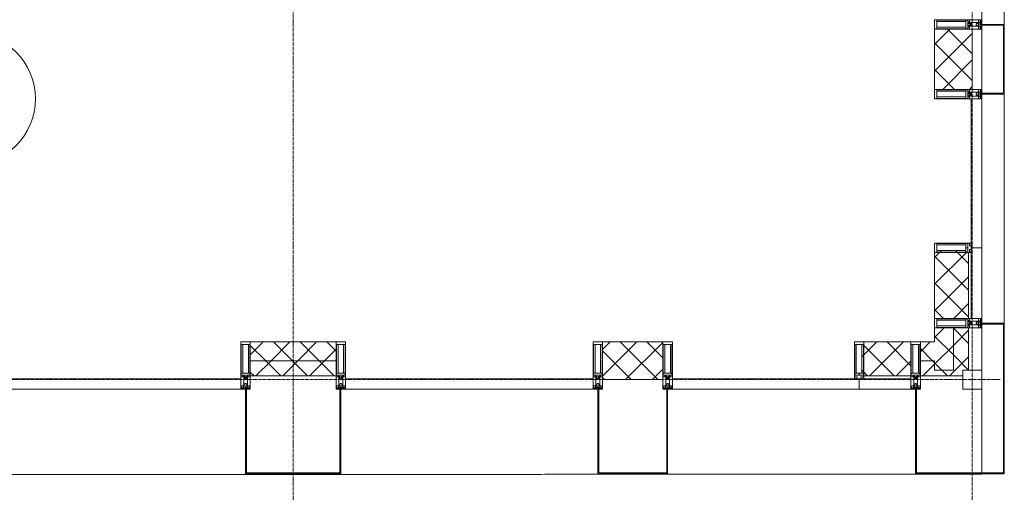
# Model space of a CAD drawing. Header units: millimetres. Extents: x 5617 to 101514, y 7718 to 215953.
# Tile 41 of 61: x 54048 to 59268, y 14802 to 17310. Entities that reach past the tile are written whole.
import ezdxf

# ---------------------------------------------------------------- set-up
doc = ezdxf.new("R2010")
doc.units = ezdxf.units.MM
doc.linetypes.add('ADSK_Линия сетки', pattern=[25, 20, -2.5, 0, -2.5])
doc.linetypes.add('Линия сетки', pattern=[25, 20, -2.5, 0, -2.5])
for name, color, linetype, lineweight in [('Импосты витража', 7, 'Continuous', 18), ('Колонны', 7, 'Continuous', 18), ('Марки помещений', 7, 'Continuous', 20), ('Оси', 7, 'Continuous', 9), ('Панели витража', 7, 'Continuous', 18), ('Стены разрез', 7, 'Continuous', 40), ('Стены штриховка', 7, 'Continuous', 40), ('Форма', 7, 'Continuous', 18), ('Элементы узлов', 7, 'Continuous', 18)]:
    doc.layers.add(name, color=color, linetype=linetype, lineweight=lineweight)
pattern_1 = [(45, (0, 0), (-70.71068, 70.71068), []), (135, (0, 0), (-70.71068, -70.71068), [])]

# ---------------------------------------------------------------- blocks, each defined once
blk = doc.blocks.new('A_SLK_PAN_Type1 - Прямой тип панели-6537258-МКСС_К4_L20_68_100_')
at = {"layer": 'Колонны', "lineweight": 5}
for p, q in [((-185, 120), (185, 120)), ((-185, 0), (-185, 120)), ((-180, 115), (-180, 0)), ((180, 115), (-180, 115)), ((180, 0), (180, 115)), ((185, 120), (185, 0)), ((-180, 0), (-185, 0)), ((185, 0), (180, 0))]:
    blk.add_line(p, q, dxfattribs=at)
blk = doc.blocks.new('Quad Corner Mullion - Q_0_100_-50-7508018-МКСС_К4_L20_68_100_')
at = {"layer": 'Импосты витража', "color": 253, "lineweight": 5, "true_color": 0xaaaaaa}
for p, q in [((-100, -100), (-100, 0)), ((-100, 0), (0, 0)), ((0, 0), (0, -100)), ((0, -100), (-100, -100))]:
    blk.add_line(p, q, dxfattribs=at)
blk = doc.blocks.new('Rectangular Mullion - 50Wx250H-3927046-МКСС_К4_L20_68_100_')
at = {"layer": 'Элементы узлов', "color": 253, "lineweight": 5, "true_color": 0xaaaaaa}
for p, q in [((0, 250), (-25, 250)), ((-25, 250), (-25, 237.3)), ((-25, 65.2), (-25, 250)), ((-25, 250), (0, 250)), ((-23, 237.3), (0, 237.3)), ((-23, 237.3), (0, 237.3)), ((-23, 237.3), (-23, 73.6)), ((0, 237.3), (-14.9, 237.3)), ((-14.9, 237.3), (-14.9, 84)), ((-14.9, 84), (-14.9, 237.3)), ((25, 250), (0, 250)), ((25, 250), (0, 250)), ((14.9, 237.3), (0, 237.3)), ((0, 237.3), (23, 237.3)), ((23, 237.3), (0, 237.3)), ((14.9, 84), (14.9, 237.3)), ((14.9, 84), (14.9, 237.3)), ((23, 237.3), (23, 73.6)), ((25, 237.3), (25, 250)), ((25, 65.2), (25, 250)), ((-25, 73.6), (-25, 65.2)), ((-25, 65.2), (-25, 60.2)), ((-10, 65.2), (-25, 65.2)), ((-25, 65.2), (-25, 60.2)), ((-25, 65.2), (-10, 65.2)), ((-10, 65.2), (-25, 65.2)), ((0, 84), (-23, 84)), ((-23, 84), (-23, 73.6)), ((0, 84), (-23, 84)), ((-23, 73.6), (0, 73.6)), ((0, 73.6), (-23, 73.6)), ((-0.5, 73.6), (-23, 73.6)), ((-14.9, 84), (0, 84)), ((-10, 55), (-14, 55)), ((-14, 55), (-10, 55)), ((-10, 55), (-10, 65.2)), ((-10, 65.2), (-10, 55)), ((-10, 55), (-10, 65.2)), ((-10, 55), (0, 55)), ((0, 55), (-10, 55)), ((0, 84), (14.9, 84)), ((23, 84), (0, 84)), ((0, 84), (0, 73.6)), ((0, 84), (23, 84)), ((0, 73.6), (0, 84)), ((0, 73.6), (23, 73.6)), ((23, 73.6), (0, 73.6)), ((0, 55), (10, 55)), ((0, 55), (10, 55)), ((0.5, 73.6), (23, 73.6)), ((10, 65.2), (10, 55)), ((25, 65.2), (10, 65.2)), ((10, 55), (10, 65.2)), ((10, 65.2), (25, 65.2)), ((10, 65.2), (25, 65.2)), ((10, 55), (10, 65.2)), ((10, 55), (14, 55)), ((10, 55), (14, 55)), ((23, 73.6), (23, 84)), ((25, 65.2), (25, 73.6)), ((25, 65.2), (25, 60.2)), ((25, 60.2), (25, 65.2))]:
    blk.add_line(p, q, dxfattribs=at)
for centre, start, end in [((-14, 69.1), 218.9723, 270), ((-14, 69.1), 218.9723, 270), ((-14, 69.1), 218.9723, 270), ((14, 69.1), 270, 321.0277), ((14, 69.1), 270, 321.0277), ((14, 69.1), 270, 321.0277)]:
    blk.add_arc(centre, 14.1, start, end, dxfattribs=at)
blk = doc.blocks.new('Rectangular Mullion - R_InvisibleFrame_50Wx250H-7508015-МКСС_К4_L20_68_100_')
at = {"layer": 'Импосты витража', "color": 253, "lineweight": 5, "true_color": 0xaaaaaa}
for p, q in [((-25, -237.3), (-25, -73.6)), ((25, -73.6), (25, -237.3))]:
    blk.add_line(p, q, dxfattribs=at)
blk = doc.blocks.new('Rectangular Mullion - 50Wx250H-2623690-МКСС_К4_L20_68_100_')
at = {"layer": 'Элементы узлов', "color": 253, "lineweight": 5, "true_color": 0xaaaaaa}
for p, q in [((-25, 65.2), (-25, 250)), ((-25, 250), (0, 250)), ((-23, 237.3), (0, 237.3)), ((-23, 237.3), (-23, 73.6)), ((-14.9, 84), (-14.9, 237.3)), ((25, 250), (0, 250)), ((23, 237.3), (0, 237.3)), ((14.9, 84), (14.9, 237.3)), ((23, 237.3), (23, 73.6)), ((25, 65.2), (25, 250)), ((-14, 65.2), (-25, 65.2)), ((0, 84), (-23, 84)), ((-0.5, 73.6), (-23, 73.6)), ((-14, 71.3), (-14, 65.2)), ((-10, 71.3), (-14, 71.3)), ((-10, 53), (-10, 71.3)), ((-8.7, 53), (-10, 53)), ((-10, 53), (-10, 17)), ((-8.7, 53), (-7, 54.7)), ((-7, 65.2), (-5.9, 67.3)), ((-7, 65.2), (-7, 54.7)), ((-4.1, 67.3), (-5.9, 67.3)), ((-4.1, 67.3), (-2.9, 65.1)), ((-2.9, 65.1), (-2.9, 54.6)), ((-1.3, 53), (-2.9, 54.6)), ((0, 53), (-1.3, 53)), ((0, 84), (23, 84)), ((0, 53), (1.3, 53)), ((0.5, 73.6), (23, 73.6)), ((1.3, 53), (2.9, 54.6)), ((4.1, 67.3), (2.9, 65.1)), ((2.9, 65.1), (2.9, 54.6)), ((4.1, 67.3), (5.9, 67.3)), ((7, 65.2), (5.9, 67.3)), ((7, 65.2), (7, 54.7)), ((8.7, 53), (7, 54.7)), ((8.7, 53), (10, 53)), ((10, 71.3), (14, 71.3)), ((10, 53), (10, 71.3)), ((10, 53), (10, 17)), ((14, 71.3), (14, 65.2)), ((14, 65.2), (25, 65.2)), ((-23.8, 14.6), (-25, 14.2)), ((-25, 0), (-25, 14.2)), ((-22.3, 17), (-23.8, 17)), ((-23.8, 17), (-23.8, 14.6)), ((-22.5, 10.6), (-23.8, 14.6)), ((-22.5, 10.6), (-23.7, 9.9)), ((-23.7, 1.3), (-23.7, 9.9)), ((-23.7, 1.3), (-11.8, 1.3)), ((-23.2, 10.2), (-22.5, 8)), ((-22.5, 8), (-22.5, 4.5)), ((-21.3, 4.5), (-22.5, 4.5)), ((-22.3, 17), (-22.3, 16)), ((-22.3, 16), (-21.3, 16)), ((-19, 17.6), (-21.3, 16)), ((-21.3, 4.5), (-21.3, 6.5)), ((-21.3, 6.5), (-14.2, 6.5)), ((-18.4, 16.6), (-19, 17.6)), ((-7.4, 16.6), (-18.4, 16.6)), ((-14.2, 6.5), (-14.2, 4.5)), ((-13.2, 4.5), (-14.2, 4.5)), ((-13.2, 4.5), (-12.2, 7.2)), ((-12.7, 7.6), (-11.3, 11.4)), ((-12.7, 7.6), (-11.8, 6.9)), ((-12.2, 9), (-12.2, 14.8)), ((-12.2, 14.8), (0, 14.8)), ((-11.8, 1.3), (-11.8, 6.9)), ((-10.5, 11.2), (-11.3, 11.4)), ((-10.5, 1.5), (-10.5, 11.2)), ((-4.8, 1.5), (-10.5, 1.5)), ((-10, 17), (-7.5, 17)), ((-8.5, 23), (-1.5, 30)), ((-8.5, 18.5), (-8.5, 23)), ((-7.5, 18.5), (-8.5, 18.5)), ((-7.5, 17), (-7.5, 18.5)), ((-7.4, 18), (-7.4, 16.6)), ((-2.6, 18), (-7.4, 18)), ((0, 8), (-4.8, 8)), ((-4.8, 1.5), (-4.8, 8)), ((-2.6, 18), (-2.6, 16.8)), ((-2.6, 16.8), (0, 16.8)), ((-1.5, 30), (0, 30)), ((1.5, 30), (0, 30)), ((2.6, 16.8), (0, 16.8)), ((0, 14.8), (0, 16.8)), ((0, 14.8), (0, 16.8)), ((12.2, 14.8), (0, 14.8)), ((0, 0), (0, 8)), ((0, 8), (4.8, 8)), ((0, 0), (0, 8)), ((8.5, 23), (1.5, 30)), ((2.6, 18), (2.6, 16.8)), ((2.6, 18), (7.4, 18)), ((4.8, 1.5), (4.8, 8)), ((4.8, 1.5), (10.5, 1.5)), ((7.4, 18), (7.4, 16.6)), ((7.4, 16.6), (18.4, 16.6)), ((7.5, 18.5), (8.5, 18.5)), ((7.5, 17), (7.5, 18.5)), ((10, 17), (7.5, 17)), ((8.5, 18.5), (8.5, 23)), ((10.5, 11.2), (11.3, 11.4)), ((10.5, 1.5), (10.5, 11.2)), ((12.7, 7.6), (11.3, 11.4)), ((12.7, 7.6), (11.8, 6.9)), ((11.8, 1.3), (11.8, 6.9)), ((23.7, 1.3), (11.8, 1.3)), ((12.2, 9), (12.2, 14.8)), ((13.2, 4.5), (12.2, 7.2)), ((13.2, 4.5), (14.2, 4.5)), ((21.3, 6.5), (14.2, 6.5)), ((14.2, 6.5), (14.2, 4.5)), ((18.4, 16.6), (19, 17.6)), ((19, 17.6), (21.3, 16)), ((22.3, 16), (21.3, 16)), ((21.3, 4.5), (21.3, 6.5)), ((21.3, 4.5), (22.5, 4.5)), ((22.3, 17), (22.3, 16)), ((22.3, 17), (23.8, 17)), ((22.5, 10.6), (23.8, 14.6)), ((22.5, 10.6), (23.7, 9.9)), ((23.2, 10.2), (22.5, 8)), ((22.5, 8), (22.5, 4.5)), ((23.7, 1.3), (23.7, 9.9)), ((23.8, 17), (23.8, 14.6)), ((23.8, 14.6), (25, 14.2)), ((25, 0), (25, 14.2)), ((-25, 0), (0, 0)), ((25, 0), (0, 0))]:
    blk.add_line(p, q, dxfattribs=at)
for centre, start, end in [((-0.5, 73.1), 360, 90), ((0.5, 73.1), 90, 180)]:
    blk.add_arc(centre, 0.5, start, end, dxfattribs=at)
blk = doc.blocks.new('Rectangular Mullion - R_StandardFrame_50Wx250H-7505733-МКСС_К4_L20_68_100_')
at = {"layer": 'Импосты витража', "color": 253, "lineweight": 5, "true_color": 0xaaaaaa}
for p, q in [((-25, -250), (-25, 0)), ((-25, 0), (25, 0)), ((25, 0), (25, -250)), ((25, -250), (-25, -250))]:
    blk.add_line(p, q, dxfattribs=at)
blk = doc.blocks.new('System Panel - A_PAN_Glass-7509025-МКСС_К4_L20_68_100_')
at = {"layer": 'Панели витража', "color": 253, "lineweight": 5, "true_color": 0xaaaaaa}
for p, q in [((481, 55), (-495, 55)), ((-495, 55), (-495, 0)), ((495, 0), (495, 55)), ((-495, 0), (495, 0))]:
    blk.add_line(p, q, dxfattribs=at)
blk = doc.blocks.new('Rectangular Mullion - R_StandardFrame_50Wx250H-7505731-МКСС_К4_L20_68_100_')
at = {"layer": 'Импосты витража', "color": 253, "lineweight": 5, "true_color": 0xaaaaaa}
for p, q in [((-25, -250), (-25, 0)), ((-25, 0), (-5, 0)), ((0, 0), (25, 0)), ((25, 0), (25, -250)), ((25, -250), (-25, -250))]:
    blk.add_line(p, q, dxfattribs=at)
blk = doc.blocks.new('Rectangular Mullion - R_StandardFrame_50Wx250H-V37-МКСС_К4_L20_68_100_')
at = {"layer": 'Импосты витража', "color": 253, "lineweight": 5, "true_color": 0xaaaaaa}
for p, q in [((-25, -250), (-25, 0)), ((-25, 0), (0, 0)), ((5, 0), (25, 0)), ((25, 0), (25, -250)), ((25, -250), (-25, -250))]:
    blk.add_line(p, q, dxfattribs=at)
blk = doc.blocks.new('System Panel - A_PAN_Glass-7508020-МКСС_К4_L20_68_100_')
at = {"layer": 'Панели витража', "color": 253, "lineweight": 5, "true_color": 0xaaaaaa}
for p, q in [((656.25, 55), (-656.25, 55)), ((-656.25, 55), (-656.25, 0)), ((656.25, 0), (656.25, 55)), ((-656.25, 0), (656.25, 0))]:
    blk.add_line(p, q, dxfattribs=at)
blk = doc.blocks.new('Rectangular Mullion - R_StandardFrame_50Wx250H-5816793-МКСС_К4_L20_68_100_')
at = {"layer": 'Импосты витража', "color": 253, "lineweight": 5, "true_color": 0xaaaaaa}
for p, q in [((-25, 0), (-25, 250)), ((-25, 250), (25, 250)), ((25, 250), (25, 0)), ((25, 0), (-25, 0))]:
    blk.add_line(p, q, dxfattribs=at)
blk = doc.blocks.new('Rectangular Mullion - R_InvisibleFrame_50Wx250H-3980528-МКСС_К4_L20_68_100_')
at = {"layer": 'Импосты витража', "color": 253, "lineweight": 5, "true_color": 0xaaaaaa}
for p, q in [((-25, 73.6), (-25, 237.3)), ((25, 237.3), (25, 73.6))]:
    blk.add_line(p, q, dxfattribs=at)
blk = doc.blocks.new('Rectangular Mullion - R_StandardFrame_50Wx250H-V49-МКСС_К4_L20_68_100_')
at = {"layer": 'Импосты витража', "color": 253, "lineweight": 5, "true_color": 0xaaaaaa}
for p, q in [((-25, 0), (-25, 250)), ((-25, 250), (25, 250)), ((25, 250), (25, 0)), ((0, 0), (-25, 0)), ((25, 0), (5, 0))]:
    blk.add_line(p, q, dxfattribs=at)
blk = doc.blocks.new('System Panel - A_PAN_Glass-V52-МКСС_К4_L20_68_100_')
at = {"layer": 'Панели витража', "color": 253, "lineweight": 5, "true_color": 0xaaaaaa}
for p, q in [((395, 0), (-395, 0)), ((-395, 0), (-395, -55)), ((395, -55), (395, 0)), ((-395, -55), (381, -55))]:
    blk.add_line(p, q, dxfattribs=at)
blk = doc.blocks.new('Rectangular Mullion - R_StandardFrame_50Wx250H-5802904-МКСС_К4_L20_68_100_')
at = {"layer": 'Импосты витража', "color": 253, "lineweight": 5, "true_color": 0xaaaaaa}
for p, q in [((-25, 0), (-25, 250)), ((-25, 250), (25, 250)), ((25, 250), (25, 0)), ((-5, 0), (-25, 0)), ((25, 0), (0, 0))]:
    blk.add_line(p, q, dxfattribs=at)
blk = doc.blocks.new('A_SLK_PAN_Type1 - Прямой тип панели-6537789-МКСС_К4_L20_68_100_')
at = {"layer": 'Колонны', "lineweight": 5}
for p, q in [((-252.5, 450), (252.5, 450)), ((-252.5, 0), (-252.5, 450)), ((-247.5, 445), (-247.5, 0)), ((247.5, 445), (-247.5, 445)), ((247.5, 0), (247.5, 445)), ((252.5, 450), (252.5, 0)), ((-247.5, 0), (-252.5, 0)), ((252.5, 0), (247.5, 0))]:
    blk.add_line(p, q, dxfattribs=at)
blk = doc.blocks.new('A_SLK_PAN_Type1 - Прямой тип панели-6537790-МКСС_К4_L20_68_100_')
at = {"layer": 'Колонны', "lineweight": 5}
for p, q in [((-185, 450), (185, 450)), ((-185, 0), (-185, 450)), ((-180, 445), (-180, 0)), ((180, 445), (-180, 445)), ((180, 0), (180, 445)), ((185, 450), (185, 0)), ((-180, 0), (-185, 0)), ((185, 0), (180, 0))]:
    blk.add_line(p, q, dxfattribs=at)
blk = doc.blocks.new('A_OGR_PAN_Отлив - A_OGR_PAN_Отлив-6070770-МКСС_К4_L20_68_100_')
at = {"layer": 'Колонны', "color": 253, "lineweight": 5, "true_color": 0xaaaaaa}
blk.add_line((607.5, 120), (-607.5, 120), dxfattribs=at)
blk = doc.blocks.new('A_OGR_PAN_Отлив - A_OGR_PAN_Отлив-6070778-МКСС_К4_L20_68_100_')
at = {"layer": 'Колонны', "color": 253, "lineweight": 5, "true_color": 0xaaaaaa}
blk.add_line((632.5, 120), (-632.5, 120), dxfattribs=at)
blk = doc.blocks.new('135_SLK_K4_AR_FCD_rvt-1-МКСС_К4_L20_68_100_')
at = {"layer": 'Стены разрез', "lineweight": 5, "true_color": 0xaaaaaa}
h = blk.add_hatch(dxfattribs=at)
h.set_pattern_fill('FP_4', color=253, style=0, pattern_type=2)
h.set_pattern_definition(pattern_1)
h.paths.add_polyline_path([(136750, 16940), (136750, 17260), (136550, 17260), (136550, 16940)])
h = blk.add_hatch(dxfattribs=at)
h.set_pattern_fill('FP_4', color=253, style=0, pattern_type=2)
h.set_pattern_definition(pattern_1)
h.paths.add_polyline_path([(136730, 15725), (136730, 16075), (136726.5, 16075), (136726.5, 16077), (136716, 16077), (136716, 16085.1), (136562.7, 16085.1), (136562.7, 16075), (136550, 16075), (136550, 15725)])
h = blk.add_hatch(dxfattribs=at)
h.set_pattern_fill('FP_4', color=253, style=0, pattern_type=2)
h.set_pattern_definition(pattern_1)
h.paths.add_polyline_path([(136650, 15450), (136650, 15675), (136550, 15675), (136550, 15450)])
h = blk.add_hatch(dxfattribs=at)
h.set_pattern_fill('FP_4', color=253, style=0, pattern_type=2)
h.set_pattern_definition(pattern_1)
h.paths.add_polyline_path([(136700, 15450), (136730, 15450), (136730, 15675), (136650, 15675), (136650, 15450)])
h = blk.add_hatch(dxfattribs=at)
h.set_pattern_fill('FP_4', color=253, style=0, pattern_type=2)
h.set_pattern_definition(pattern_1)
h.paths.add_polyline_path([(132922.5, 15500), (133377.5, 15500), (133377.5, 15600), (132922.5, 15600)])
h = blk.add_hatch(dxfattribs=at)
h.set_pattern_fill('FP_4', color=253, style=0, pattern_type=2)
h.set_pattern_definition(pattern_1)
h.paths.add_polyline_path([(135110, 15400), (135110, 15600), (134790, 15600), (134790, 15400)])
h = blk.add_hatch(dxfattribs=at)
h.set_pattern_fill('FP_4', color=253, style=0, pattern_type=2)
h.set_pattern_definition(pattern_1)
h.paths.add_polyline_path([(136175, 15420), (136425, 15420), (136425, 15600), (136175, 15600), (136175, 15587.3), (136164.9, 15587.3), (136164.9, 15433.9), (136173, 15433.9), (136173, 15423.5), (136175, 15423.5)])
h = blk.add_hatch(dxfattribs=at)
h.set_pattern_fill('FP_4', color=253, style=0, pattern_type=2)
h.set_pattern_definition(pattern_1)
h.paths.add_polyline_path([(136550, 15500), (136550, 15600), (136475, 15600), (136475, 15500)])
h = blk.add_hatch(dxfattribs=at)
h.set_pattern_fill('FP_4', color=253, style=0, pattern_type=2)
h.set_pattern_definition(pattern_1)
h.paths.add_polyline_path([(132922.5, 15420), (133377.5, 15420), (133377.5, 15500), (132922.5, 15500)])
h = blk.add_hatch(dxfattribs=at)
h.set_pattern_fill('FP_4', color=253, style=0, pattern_type=2)
h.set_pattern_definition(pattern_1)
h.paths.add_polyline_path([(136700, 15420), (136700, 15450), (136550, 15450), (136550, 15500), (136475, 15500), (136475, 15420)])
at = {"layer": 'Колонны', "color": 253, "lineweight": 9, "true_color": 0xaaaaaa}
for p, q in [((136800, 15700), (136800, 15695)), ((136920, 15700), (136800, 15700)), ((136800, 15695), (136915, 15695)), ((136915, 15695), (136915, 14905)), ((136920, 14905), (136920, 15700)), ((136455, 15350), (136450, 15350)), ((136450, 15350), (136450, 14900)), ((136455, 14905), (136455, 15350)), ((136450, 14900), (136920, 14900)), ((136915, 14905), (136455, 14905)), ((136920, 14900), (136920, 14905))]:
    blk.add_line(p, q, dxfattribs=at)
at = {"layer": 'Стены разрез', "color": 253, "lineweight": 9, "true_color": 0xaaaaaa}
for p, q in [((136550, 17260), (136550, 16940)), ((136750, 17260), (136550, 17260)), ((136750, 16940), (136750, 17260)), ((136550, 16940), (136750, 16940)), ((136800, 16100), (136745, 16100)), ((136800, 15725), (136800, 16100)), ((136550, 16075), (136550, 15725)), ((136550, 15725), (136800, 15725)), ((136550, 15675), (136550, 15600)), ((136730, 15675), (136550, 15675)), ((136730, 15450), (136730, 15675)), ((133377.5, 15600), (132922.5, 15600)), ((132922.5, 15600), (132922.5, 15420)), ((133377.5, 15420), (133377.5, 15600)), ((135110, 15600), (134790, 15600)), ((134790, 15600), (134790, 15400)), ((135110, 15400), (135110, 15600)), ((136425, 15600), (136175, 15600)), ((136425, 15350), (136425, 15600)), ((136550, 15600), (136475, 15600)), ((136475, 15600), (136475, 15420)), ((132922.5, 15420), (133377.5, 15420)), ((134790, 15400), (135110, 15400)), ((136150, 15405), (136150, 15350)), ((136475, 15420), (136700, 15420)), ((136700, 15420), (136700, 15450)), ((136700, 15450), (136730, 15450)), ((136150, 15350), (136425, 15350))]:
    blk.add_line(p, q, dxfattribs=at)
at = {"layer": 'Стены штриховка', "color": 253, "lineweight": 9, "true_color": 0xaaaaaa}
for p, q in [((136745, 15725), (136745, 16086)), ((136730, 15725), (136730, 16075)), ((136650, 15450), (136650, 15675)), ((133377.5, 15500), (132922.5, 15500)), ((136550, 15500), (136475, 15500)), ((136550, 15450), (136550, 15500)), ((136550, 15500), (136550, 15450)), ((136425, 15405), (136164, 15405)), ((136425, 15420), (136175, 15420)), ((136650, 15450), (136550, 15450)), ((136550, 15450), (136650, 15450))]:
    blk.add_line(p, q, dxfattribs=at)
at = {"layer": 'Форма', "color": 253, "lineweight": 9, "true_color": 0xaaaaaa}
for p, q in [((136800, 17285), (136800, 17730)), ((136800, 16920), (136800, 17280)), ((136800, 14898.6), (136800, 16915))]:
    blk.add_line(p, q, dxfattribs=at)
blk.add_open_spline([(129802.4, 14899.8), (129879.8, 14899.7), (130010.9, 14899.4), (130195.7, 14899), (130357, 14898.8), (130518.2, 14898.5), (130732.9, 14898.2), (131001.2, 14897.8), (131269.5, 14897.6), (131484.3, 14897.4), (131645.6, 14897.3), (131806.8, 14897.2), (132021.6, 14897.1), (132289.8, 14897), (132558, 14896.9), (132772.8, 14896.9), (132934.2, 14896.9), (133095.5, 14897), (133310.2, 14897), (133578.3, 14897.1), (133846.5, 14897.2), (134061.4, 14897.3), (134195.9, 14897.4), (134303.5, 14897.4), (134411, 14897.5), (134545.2, 14897.6), (134706, 14897.6), (134920.4, 14897.8), (135134.9, 14897.9), (135349.8, 14898), (135511.4, 14898.1), (135673.1, 14898.2), (135888.6, 14898.3), (136157.7, 14898.4), (136479.7, 14898.5), (136693.4, 14898.6), (136800, 14898.6)], degree=3, knots=[-0.2360987, -0.2360987, -0.2360987, -0.2360987, -0.2282609, -0.2228261, -0.2173913, -0.2119565, -0.2065217, -0.1956522, -0.1847826, -0.1793478, -0.173913, -0.1684783, -0.1630435, -0.1521739, -0.1413043, -0.1358696, -0.1304348, -0.125, -0.1195652, -0.1086957, -0.0978261, -0.0923913, -0.0869565, -0.0842391, -0.0815217, -0.076087, -0.0706522, -0.0652174, -0.0543478, -0.048913, -0.0434783, -0.0380435, -0.0326087, -0.0217391, -0.0108696, 0, 0, 0, 0], dxfattribs=at)
at = {"layer": 'Импосты витража', "color": 253, "lineweight": 5, "true_color": 0xaaaaaa, "extrusion": (0, 0, -1)}
for name, p, rotation in [('Rectangular Mullion - 50Wx250H-2623690-МКСС_К4_L20_68_100_', (-136800, 17285), 270), ('Rectangular Mullion - R_StandardFrame_50Wx250H-V49-МКСС_К4_L20_68_100_', (-136800, 17285), 270), ('Rectangular Mullion - 50Wx250H-2623690-МКСС_К4_L20_68_100_', (-136800, 16915), 270), ('Rectangular Mullion - R_StandardFrame_50Wx250H-5802904-МКСС_К4_L20_68_100_', (-136800, 16915), 270), ('Rectangular Mullion - 50Wx250H-3927046-МКСС_К4_L20_68_100_', (-136800, 16100), 270), ('Rectangular Mullion - R_InvisibleFrame_50Wx250H-3980528-МКСС_К4_L20_68_100_', (-136800, 16100), 270), ('Rectangular Mullion - 50Wx250H-2623690-МКСС_К4_L20_68_100_', (-136800, 15700), 270), ('Rectangular Mullion - R_StandardFrame_50Wx250H-5816793-МКСС_К4_L20_68_100_', (-136800, 15700), 270), ('Rectangular Mullion - R_StandardFrame_50Wx250H-V37-МКСС_К4_L20_68_100_', (-132897.5, 15350), 180), ('Rectangular Mullion - R_StandardFrame_50Wx250H-7505731-МКСС_К4_L20_68_100_', (-133402.5, 15350), 180), ('Rectangular Mullion - R_StandardFrame_50Wx250H-V37-МКСС_К4_L20_68_100_', (-134765, 15350), 180), ('Rectangular Mullion - R_StandardFrame_50Wx250H-7505731-МКСС_К4_L20_68_100_', (-135135, 15350), 180), ('Rectangular Mullion - R_InvisibleFrame_50Wx250H-7508015-МКСС_К4_L20_68_100_', (-136150, 15350), 180), ('Rectangular Mullion - R_StandardFrame_50Wx250H-7505733-МКСС_К4_L20_68_100_', (-136450, 15350), 180), ('Quad Corner Mullion - Q_0_100_-50-7508018-МКСС_К4_L20_68_100_', (-136800, 15350), 180)]:
    blk.add_blockref(name, p, dxfattribs=dict(at, rotation=rotation))
at = {"layer": 'Импосты витража', "color": 253, "lineweight": 5, "true_color": 0xaaaaaa}
for name, p in [('Rectangular Mullion - 50Wx250H-2623690-МКСС_К4_L20_68_100_', (132897.5, 15350)), ('Rectangular Mullion - 50Wx250H-2623690-МКСС_К4_L20_68_100_', (133402.5, 15350)), ('Rectangular Mullion - 50Wx250H-2623690-МКСС_К4_L20_68_100_', (134765, 15350)), ('Rectangular Mullion - 50Wx250H-2623690-МКСС_К4_L20_68_100_', (135135, 15350)), ('Rectangular Mullion - 50Wx250H-3927046-МКСС_К4_L20_68_100_', (136150, 15350)), ('Rectangular Mullion - 50Wx250H-2623690-МКСС_К4_L20_68_100_', (136450, 15350))]:
    blk.add_blockref(name, p, dxfattribs=at)
at = {"layer": 'Колонны', "color": 253, "lineweight": 5, "true_color": 0xaaaaaa}
for name, p, rotation in [('A_OGR_PAN_Отлив - A_OGR_PAN_Отлив-6070778-МКСС_К4_L20_68_100_', (136800, 17917.5), 269.9999999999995), ('A_SLK_PAN_Type1 - Прямой тип панели-6537258-МКСС_К4_L20_68_100_', (136800, 17100), 269.9999999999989), ('A_OGR_PAN_Отлив - A_OGR_PAN_Отлив-6070770-МКСС_К4_L20_68_100_', (136800, 16307.5), 269.9999999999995), ('A_SLK_PAN_Type1 - Прямой тип панели-6537789-МКСС_К4_L20_68_100_', (133150, 15350), 180), ('A_SLK_PAN_Type1 - Прямой тип панели-6537790-МКСС_К4_L20_68_100_', (134950, 15350), 180)]:
    blk.add_blockref(name, p, dxfattribs=dict(at, rotation=rotation))
at = {"layer": 'Панели витража', "color": 253, "lineweight": 5, "true_color": 0xaaaaaa, "rotation": 270}
blk.add_blockref('System Panel - A_PAN_Glass-V52-МКСС_К4_L20_68_100_', (136800, 16495), dxfattribs=at)
at = {"layer": 'Панели витража', "color": 253, "lineweight": 5, "true_color": 0xaaaaaa}
for name, p in [('System Panel - A_PAN_Glass-7508020-МКСС_К4_L20_68_100_', (132216.3, 15350)), ('System Panel - A_PAN_Glass-7508020-МКСС_К4_L20_68_100_', (134083.8, 15350)), ('System Panel - A_PAN_Glass-7509025-МКСС_К4_L20_68_100_', (135655, 15350))]:
    blk.add_blockref(name, p, dxfattribs=at)
blk = doc.blocks.new('050_Марка_Помещение - Номер-620969-МКСС_К4_L20_68_100_')
at = {"layer": 'Марки помещений'}
blk.add_circle((0, 0), 3.5, dxfattribs=at)

msp = doc.modelspace()

# ---------------------------------------------------------------- linework, layer by layer
at = {"layer": 'Оси', "linetype": 'Линия сетки'}
for p, q in [((55498.2, 12025.7), (55498.2, 33100)), ((59098.2, 12025.7), (59098.2, 33100))]:
    msp.add_line(p, q, dxfattribs=at)
at = {"layer": 'Оси', "linetype": 'ADSK_Линия сетки'}
msp.add_line((59245.9, 15400), (24389.5, 15400), dxfattribs=at)

# ---------------------------------------------------------------- block references
at = {"lineweight": 5}
msp.add_blockref('135_SLK_K4_AR_FCD_rvt-1-МКСС_К4_L20_68_100_', (-77651.8, 0), dxfattribs=at)
at = {"layer": 'Марки помещений', "xscale": 99.99999999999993, "yscale": 99.99999999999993, "zscale": 99.99999999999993}
msp.add_blockref('050_Марка_Помещение - Номер-620969-МКСС_К4_L20_68_100_', (53781.9, 16890.1), dxfattribs=at)

doc.saveas('drawing.dxf')
